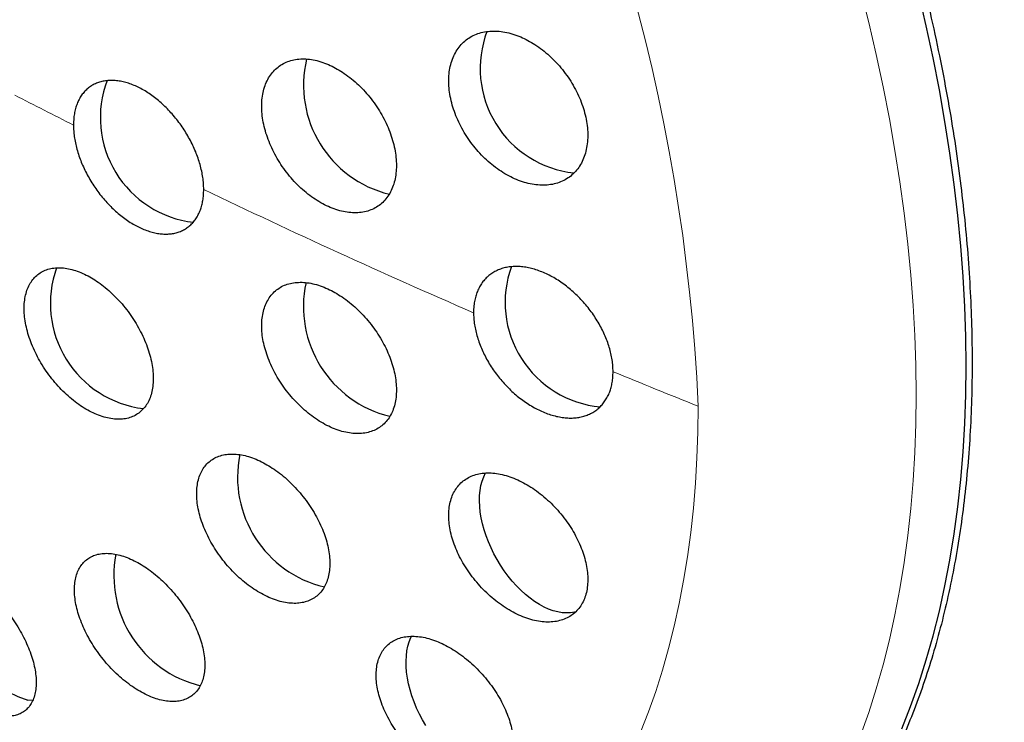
# Model space of a CAD drawing. Header units: millimetres. Extents: x 8 to 817, y 12 to 837.
# Tile 30 of 70: x 761 to 773, y 369 to 377. Entities that reach past the tile are written whole.
import ezdxf

# ---------------------------------------------------------------- set-up
doc = ezdxf.new("R2010")
doc.units = ezdxf.units.MM

msp = doc.modelspace()

# ---------------------------------------------------------------- linework, layer by layer
at = {"color": 252, "linetype": 'Continuous', "lineweight": 0, "flags": 128}
for points in [[(770.854, 377.463), (770.949, 377.084), (771.037, 376.707), (771.118, 376.331), (771.191, 375.957), (771.256, 375.586), (771.314, 375.217), (771.364, 374.851), (771.406, 374.488), (771.441, 374.128), (771.468, 373.772), (771.488, 373.42), (771.499, 373.071), (771.503, 372.727), (771.499, 372.387), (771.488, 372.052), (771.468, 371.722), (771.441, 371.397), (771.406, 371.078), (771.364, 370.764), (771.314, 370.456), (771.256, 370.153), (771.191, 369.858), (771.118, 369.568), (771.037, 369.285), (770.949, 369.009), (770.854, 368.741)], [(768.953, 372.593), (768.95, 372.288), (768.939, 371.987), (768.922, 371.691), (768.898, 371.399), (768.866, 371.113), (768.828, 370.831), (768.783, 370.554), (768.731, 370.283), (768.673, 370.018), (768.607, 369.758), (768.535, 369.504), (768.456, 369.256), (768.371, 369.015), (768.279, 368.78)]]:
    msp.add_lwpolyline(points, dxfattribs=at)
at = {"color": 7, "linetype": 'Continuous', "lineweight": 30, "flags": 128}
for points in [[(771.336, 368.816), (771.438, 369.078), (771.534, 369.347), (771.621, 369.623), (771.702, 369.905), (771.775, 370.195), (771.84, 370.491), (771.898, 370.793), (771.948, 371.101), (771.991, 371.415), (772.025, 371.734), (772.052, 372.059), (772.072, 372.389), (772.083, 372.724), (772.087, 373.064), (772.083, 373.408), (772.072, 373.757), (772.052, 374.109), (772.025, 374.466), (771.991, 374.825), (771.948, 375.188), (771.898, 375.554), (771.84, 375.923), (771.775, 376.295), (771.702, 376.668), (771.621, 377.044), (771.534, 377.421)], [(767.523, 370.187), (767.507, 370.183), (767.461, 370.175), (767.413, 370.173), (767.363, 370.176), (767.311, 370.185), (767.258, 370.199), (767.204, 370.219), (767.15, 370.243), (767.095, 370.273), (767.04, 370.308), (766.986, 370.347), (766.932, 370.391), (766.879, 370.439), (766.828, 370.491), (766.778, 370.546), (766.73, 370.605), (766.685, 370.667), (766.642, 370.731), (766.602, 370.797), (766.564, 370.865), (766.53, 370.934), (766.5, 371.004), (766.473, 371.075), (766.45, 371.146), (766.43, 371.216), (766.415, 371.286), (766.404, 371.354), (766.397, 371.421), (766.395, 371.486), (766.396, 371.548), (766.402, 371.608), (766.412, 371.664), (766.426, 371.717), (766.445, 371.767), (766.467, 371.812), (766.467, 371.813)], [(765.767, 368.856), (765.728, 368.923), (765.692, 368.991), (765.659, 369.061), (765.63, 369.132), (765.605, 369.202), (765.583, 369.273), (765.565, 369.343), (765.551, 369.412), (765.542, 369.48), (765.537, 369.546), (765.535, 369.61), (765.539, 369.672), (765.546, 369.73), (765.558, 369.785), (765.573, 369.837), (765.593, 369.885), (765.602, 369.902)], [(761.168, 369.148), (761.161, 369.148), (761.11, 369.153)]]:
    msp.add_lwpolyline(points, dxfattribs=at)
at = {"color": 252, "linetype": 'Continuous', "lineweight": 0}
for centre, radius, start, end in [((746.916, 371.595), 22.06, 2.5923, 57.4077), ((798.602, 448.811), 81.759, 242.58665, 243.12566), ((801.44, 454.647), 88.248, 244.29892, 246.55254), ((804.096, 460.836), 94.983, 247.63771, 248.28538)]:
    msp.add_arc(centre, radius, start, end, dxfattribs=at)
at = {"color": 7, "linetype": 'Continuous', "lineweight": 30}
for centre, radius, start, end in [((767.632, 376.544), 1.229, 159.3114, 263.7889), ((765.651, 376.351), 1.315, 166.632, 256.3476), ((763.192, 375.969), 1.233, 159.3046, 263.2695), ((762.612, 373.794), 1.238, 160.2591, 263.0957), ((767.922, 373.808), 1.228, 160.0804, 264.611), ((765.654, 373.758), 1.319, 167.6144, 256.5312), ((764.885, 371.763), 1.321, 168.5181, 256.6718), ((763.444, 370.611), 1.327, 169.1934, 256.3288), ((761.537, 370.451), 1.366, 170.3331, 251.8224)]:
    msp.add_arc(centre, radius, start, end, dxfattribs=at)
for points, knots in [([(785.971, 368.818), (785.971, 368.854), (785.971, 368.922), (785.971, 369.015), (785.971, 369.093), (785.97, 369.156), (785.97, 369.203), (785.97, 369.234), (785.97, 369.257), (785.969, 369.277), (785.969, 369.3), (785.969, 369.327), (785.969, 369.366), (785.968, 369.419), (785.967, 369.484), (785.966, 369.566), (785.965, 369.659), (785.963, 369.759), (785.961, 369.847), (785.96, 369.922), (785.958, 369.99), (785.957, 370.06), (785.955, 370.139), (785.953, 370.227), (785.95, 370.318), (785.947, 370.408), (785.945, 370.492), (785.942, 370.576), (785.939, 370.659), (785.936, 370.737), (785.933, 370.806), (785.931, 370.858), (785.929, 370.901), (785.928, 370.941), (785.926, 370.991), (785.923, 371.05), (785.92, 371.114), (785.917, 371.179), (785.914, 371.248), (785.91, 371.32), (785.906, 371.39), (785.903, 371.452), (785.9, 371.503), (785.898, 371.547), (785.895, 371.595), (785.892, 371.654), (785.888, 371.727), (785.883, 371.804), (785.878, 371.878), (785.874, 371.949), (785.869, 372.023), (785.861, 372.136), (785.851, 372.283), (785.837, 372.458), (785.824, 372.624), (785.812, 372.77), (785.8, 372.905), (785.789, 373.033), (785.777, 373.162), (785.766, 373.277), (785.755, 373.38), (785.745, 373.48), (785.734, 373.589), (785.722, 373.697), (785.711, 373.798), (785.701, 373.885), (785.692, 373.965), (785.683, 374.04), (785.674, 374.116), (785.665, 374.19), (785.656, 374.261), (785.648, 374.324), (785.64, 374.387), (785.632, 374.451), (785.623, 374.517), (785.614, 374.581), (785.606, 374.641), (785.598, 374.7), (785.589, 374.762), (785.581, 374.825), (785.572, 374.886), (785.564, 374.94), (785.556, 374.995), (785.547, 375.058), (785.536, 375.132), (785.524, 375.207), (785.513, 375.277), (785.503, 375.345), (785.491, 375.418), (785.473, 375.529), (785.45, 375.672), (785.42, 375.846), (785.39, 376.016), (785.359, 376.187), (785.334, 376.319), (785.316, 376.417), (785.304, 376.476), (785.293, 376.534), (785.281, 376.594), (785.268, 376.661), (785.254, 376.728), (785.242, 376.787), (785.232, 376.836), (785.223, 376.882), (785.212, 376.933), (785.2, 376.989), (785.186, 377.057), (785.17, 377.128), (785.151, 377.217), (785.13, 377.312), (785.107, 377.412), (785.085, 377.51), (785.062, 377.608), (785.042, 377.694), (785.027, 377.759), (785.016, 377.802), (785.007, 377.84), (784.998, 377.878), (784.987, 377.92), (784.975, 377.969), (784.963, 378.02), (784.952, 378.065), (784.942, 378.103), (784.932, 378.144), (784.917, 378.2), (784.899, 378.269), (784.88, 378.342), (784.863, 378.407), (784.847, 378.469), (784.83, 378.53), (784.814, 378.591), (784.798, 378.649), (784.784, 378.703), (784.768, 378.758), (784.752, 378.817), (784.734, 378.881), (784.716, 378.943), (784.7, 378.999), (784.687, 379.045), (784.675, 379.086), (784.663, 379.127), (784.651, 379.169), (784.637, 379.216), (784.622, 379.265), (784.608, 379.315), (784.594, 379.36), (784.582, 379.398), (784.571, 379.437), (784.557, 379.48), (784.543, 379.529), (784.528, 379.576), (784.515, 379.616), (784.505, 379.65), (784.493, 379.688), (784.478, 379.734), (784.46, 379.791), (784.44, 379.855), (784.416, 379.929), (784.391, 380.004), (784.367, 380.078), (784.347, 380.136), (784.33, 380.188), (784.312, 380.24), (784.294, 380.296), (784.276, 380.346), (784.262, 380.387), (784.25, 380.421), (784.239, 380.454), (784.227, 380.488), (784.213, 380.53), (784.195, 380.58), (784.175, 380.636), (784.156, 380.689), (784.14, 380.735), (784.126, 380.774), (784.111, 380.813), (784.094, 380.861), (784.073, 380.919), (784.049, 380.984), (784.026, 381.044), (784.007, 381.094), (783.99, 381.139), (783.972, 381.189), (783.95, 381.246), (783.925, 381.312), (783.899, 381.377), (783.876, 381.437), (783.855, 381.49), (783.834, 381.545), (783.81, 381.604), (783.784, 381.669), (783.755, 381.74), (783.727, 381.808), (783.701, 381.872), (783.677, 381.93), (783.651, 381.994), (783.621, 382.064), (783.591, 382.136), (783.563, 382.203), (783.537, 382.263), (783.513, 382.318), (783.49, 382.371), (783.466, 382.427), (783.437, 382.493), (783.404, 382.567), (783.37, 382.643), (783.339, 382.712), (783.31, 382.775), (783.281, 382.839), (783.248, 382.912), (783.207, 382.999), (783.163, 383.093), (783.118, 383.189), (783.076, 383.276), (783.039, 383.354), (783.003, 383.429), (782.964, 383.508), (782.92, 383.598), (782.871, 383.696), (782.822, 383.793), (782.778, 383.88), (782.738, 383.958), (782.7, 384.031), (782.662, 384.104), (782.622, 384.18), (782.579, 384.262), (782.533, 384.347), (782.487, 384.433), (782.443, 384.513), (782.403, 384.587), (782.365, 384.656), (782.328, 384.722), (782.287, 384.796), (782.24, 384.88), (782.184, 384.979), (782.121, 385.088), (782.056, 385.201), (781.994, 385.306), (781.939, 385.399), (781.888, 385.484), (781.838, 385.567), (781.787, 385.651), (781.734, 385.737), (781.667, 385.845), (781.584, 385.977), (781.491, 386.124), (781.403, 386.26), (781.319, 386.389), (781.236, 386.513), (781.153, 386.637), (781.069, 386.761), (780.982, 386.888), (780.891, 387.018), (780.797, 387.15), (780.706, 387.278), (780.619, 387.397), (780.52, 387.532), (780.406, 387.685), (780.275, 387.858), (780.142, 388.03), (780.002, 388.208), (779.853, 388.394), (779.697, 388.584), (779.54, 388.772), (779.386, 388.953), (779.236, 389.126), (779.088, 389.294), (778.938, 389.46), (778.784, 389.628), (778.629, 389.794), (778.476, 389.954), (778.326, 390.109), (778.18, 390.257), (778.033, 390.403), (777.882, 390.55), (777.725, 390.701), (777.513, 390.901), (777.245, 391.147), (776.92, 391.433), (776.59, 391.714), (776.262, 391.982), (775.958, 392.221), (775.678, 392.434), (775.417, 392.626), (775.154, 392.815), (774.889, 392.998), (774.656, 393.154), (774.451, 393.289), (774.271, 393.404), (774.085, 393.52), (773.897, 393.636), (773.709, 393.748), (773.526, 393.854), (773.35, 393.955), (773.189, 394.044), (773.04, 394.126), (772.902, 394.2), (772.764, 394.272), (772.628, 394.343), (772.487, 394.414), (772.339, 394.488), (772.182, 394.565), (772.01, 394.647), (771.832, 394.73), (771.652, 394.811), (771.479, 394.888), (771.308, 394.961), (771.137, 395.033), (770.982, 395.096), (770.839, 395.153), (770.707, 395.205), (770.57, 395.258), (770.435, 395.309), (770.307, 395.355), (770.188, 395.398), (770.077, 395.437), (769.971, 395.474), (769.871, 395.508), (769.769, 395.542), (769.66, 395.578), (769.542, 395.616), (769.418, 395.655), (769.296, 395.692), (769.18, 395.727), (769.07, 395.759), (768.963, 395.79), (768.857, 395.82), (768.748, 395.85), (768.632, 395.881), (768.508, 395.913), (768.381, 395.945), (768.262, 395.975), (768.152, 396.002), (768.049, 396.026), (767.949, 396.049), (767.846, 396.072), (767.731, 396.097), (767.611, 396.122), (767.493, 396.146), (767.387, 396.167), (767.291, 396.186), (767.2, 396.203), (767.109, 396.22), (767.011, 396.237), (766.908, 396.255), (766.804, 396.272), (766.705, 396.288), (766.614, 396.302), (766.531, 396.315), (766.453, 396.326), (766.373, 396.338), (766.286, 396.35), (766.181, 396.364), (766.063, 396.379), (765.945, 396.393), (765.839, 396.405), (765.739, 396.416), (765.64, 396.427), (765.537, 396.437), (765.433, 396.447), (765.331, 396.456), (765.239, 396.463), (765.155, 396.47), (765.073, 396.476), (764.987, 396.482), (764.893, 396.488), (764.796, 396.494), (764.703, 396.499), (764.62, 396.503), (764.544, 396.507), (764.473, 396.51), (764.399, 396.513), (764.32, 396.516), (764.235, 396.518), (764.151, 396.521), (764.076, 396.522), (764.011, 396.523), (763.952, 396.524), (763.893, 396.525), (763.83, 396.526), (763.758, 396.526), (763.68, 396.526), (763.603, 396.526), (763.531, 396.526), (763.465, 396.525), (763.402, 396.525), (763.338, 396.524), (763.265, 396.522), (763.183, 396.52), (763.099, 396.518), (763.024, 396.516), (762.958, 396.513), (762.9, 396.511), (762.842, 396.509), (762.778, 396.506), (762.706, 396.503), (762.628, 396.499), (762.554, 396.495), (762.487, 396.491), (762.427, 396.487), (762.37, 396.483), (762.31, 396.479), (762.235, 396.474), (762.15, 396.467), (762.062, 396.461), (761.986, 396.454), (761.922, 396.448), (761.862, 396.443), (761.8, 396.437), (761.728, 396.43), (761.652, 396.423), (761.582, 396.415), (761.522, 396.409), (761.468, 396.403), (761.412, 396.397), (761.348, 396.389), (761.276, 396.381), (761.201, 396.371), (761.13, 396.362), (761.067, 396.354), (761.013, 396.347), (760.962, 396.34), (760.906, 396.332), (760.841, 396.323), (760.771, 396.313), (760.706, 396.303), (760.652, 396.295), (760.604, 396.287), (760.552, 396.279), (760.491, 396.27), (760.423, 396.258), (760.352, 396.247), (760.281, 396.234), (760.213, 396.223), (760.141, 396.21), (760.063, 396.196), (759.978, 396.18), (759.899, 396.165), (759.832, 396.152), (759.776, 396.141), (759.721, 396.13), (759.659, 396.118), (759.591, 396.104), (759.522, 396.089), (759.459, 396.076), (759.403, 396.064), (759.348, 396.052), (759.289, 396.039), (759.223, 396.024), (759.155, 396.008), (759.091, 395.994), (759.007, 395.974), (758.891, 395.946), (758.756, 395.913), (758.624, 395.879), (758.489, 395.844), (758.338, 395.804), (758.185, 395.761), (758.07, 395.729), (757.987, 395.705), (757.928, 395.688), (757.875, 395.672), (757.83, 395.659), (757.791, 395.647), (757.753, 395.635), (757.71, 395.622), (757.659, 395.607), (757.6, 395.589), (757.541, 395.57), (757.491, 395.555), (757.448, 395.541), (757.404, 395.527), (757.356, 395.511), (757.304, 395.494), (757.249, 395.476), (757.194, 395.458), (757.142, 395.441), (757.093, 395.424), (757.037, 395.405), (756.974, 395.384), (756.911, 395.362), (756.857, 395.343), (756.807, 395.326), (756.753, 395.307), (756.687, 395.283), (756.614, 395.257), (756.543, 395.231), (756.483, 395.208), (756.43, 395.189), (756.377, 395.169), (756.32, 395.148), (756.268, 395.128), (756.223, 395.11), (756.182, 395.095), (756.14, 395.078), (756.092, 395.06), (756.037, 395.038), (755.977, 395.015), (755.922, 394.992), (755.855, 394.966), (755.767, 394.93), (755.666, 394.888), (755.567, 394.847), (755.466, 394.804), (755.348, 394.754), (755.233, 394.704), (755.127, 394.657), (755.031, 394.614), (754.934, 394.57), (754.844, 394.529), (754.752, 394.486), (754.662, 394.444), (754.571, 394.401), (754.48, 394.357), (754.396, 394.317), (754.321, 394.28), (754.255, 394.248), (754.184, 394.212), (754.114, 394.177), (754.051, 394.146), (753.992, 394.116), (753.93, 394.084), (753.86, 394.048), (753.785, 394.009), (753.717, 393.973), (753.662, 393.945), (753.614, 393.919), (753.561, 393.891), (753.503, 393.86), (753.449, 393.83), (753.4, 393.804), (753.349, 393.776), (753.288, 393.743), (753.223, 393.707), (753.157, 393.67), (753.104, 393.64), (753.059, 393.615), (753.019, 393.593), (752.97, 393.565), (752.911, 393.531), (752.868, 393.506), (752.845, 393.493)], [0, 0, 0, 0, 0.002298, 0.004272, 0.005922, 0.007249, 0.008254, 0.008887, 0.009272, 0.009665, 0.010152, 0.010732, 0.011406, 0.012653, 0.014104, 0.015532, 0.017897, 0.020026, 0.021927, 0.023463, 0.024852, 0.026287, 0.027961, 0.029874, 0.031984, 0.033805, 0.035618, 0.037424, 0.039223, 0.04098, 0.042472, 0.04366, 0.044384, 0.045197, 0.046279, 0.047613, 0.049013, 0.050432, 0.051868, 0.053489, 0.055081, 0.056438, 0.057541, 0.058389, 0.05932, 0.060637, 0.062246, 0.064088, 0.065658, 0.067112, 0.068722, 0.070491, 0.074579, 0.078374, 0.081987, 0.085458, 0.088012, 0.090926, 0.09391, 0.096537, 0.098545, 0.100761, 0.103181, 0.105783, 0.107974, 0.109903, 0.111598, 0.113268, 0.114956, 0.116655, 0.11823, 0.119662, 0.120908, 0.122386, 0.123948, 0.125375, 0.126667, 0.127974, 0.129332, 0.130809, 0.132211, 0.133406, 0.134426, 0.135902, 0.137671, 0.139407, 0.140939, 0.142357, 0.143993, 0.145827, 0.149828, 0.153629, 0.157591, 0.161293, 0.165126, 0.166539, 0.167887, 0.169148, 0.170433, 0.171956, 0.173692, 0.174934, 0.175979, 0.176954, 0.178086, 0.179377, 0.18075, 0.182684, 0.184236, 0.186751, 0.189073, 0.191017, 0.193392, 0.195709, 0.196799, 0.197781, 0.198646, 0.1994, 0.200305, 0.201493, 0.202734, 0.203743, 0.204509, 0.205357, 0.206469, 0.208327, 0.21002, 0.211405, 0.212726, 0.21416, 0.215586, 0.216838, 0.218045, 0.219241, 0.220538, 0.222073, 0.223503, 0.224771, 0.225806, 0.226657, 0.227554, 0.228524, 0.229538, 0.230671, 0.231869, 0.232883, 0.233685, 0.234477, 0.235463, 0.236636, 0.237736, 0.238637, 0.239345, 0.240051, 0.241168, 0.242453, 0.243898, 0.245484, 0.247408, 0.249012, 0.250411, 0.251328, 0.252524, 0.253907, 0.25507, 0.255939, 0.256658, 0.257381, 0.258111, 0.259004, 0.260147, 0.261492, 0.262765, 0.263724, 0.264563, 0.265417, 0.266366, 0.267739, 0.269368, 0.270732, 0.271766, 0.272742, 0.273762, 0.275062, 0.276617, 0.278187, 0.27946, 0.280615, 0.281751, 0.283085, 0.284589, 0.286172, 0.287839, 0.289183, 0.290431, 0.291775, 0.293477, 0.295104, 0.296612, 0.297968, 0.299158, 0.300305, 0.301502, 0.302936, 0.304698, 0.306449, 0.308044, 0.309376, 0.310654, 0.312347, 0.314237, 0.31649, 0.318703, 0.320646, 0.32232, 0.323978, 0.32563, 0.327641, 0.329993, 0.332255, 0.334162, 0.33586, 0.337503, 0.33914, 0.340808, 0.342639, 0.344648, 0.346621, 0.348461, 0.350117, 0.351622, 0.353155, 0.354669, 0.356674, 0.358873, 0.361472, 0.364146, 0.366641, 0.368691, 0.370578, 0.372524, 0.374447, 0.376368, 0.378465, 0.382018, 0.385539, 0.388733, 0.391619, 0.394561, 0.397497, 0.400412, 0.403327, 0.406506, 0.40972, 0.412792, 0.41564, 0.41832, 0.422528, 0.42675, 0.430892, 0.435153, 0.439876, 0.444609, 0.449322, 0.453993, 0.458261, 0.462456, 0.466772, 0.471093, 0.475421, 0.479753, 0.483729, 0.487708, 0.491554, 0.495484, 0.499674, 0.503876, 0.512035, 0.520188, 0.528338, 0.536418, 0.544013, 0.550088, 0.556152, 0.562205, 0.568244, 0.574154, 0.577917, 0.581984, 0.586086, 0.590199, 0.594323, 0.598315, 0.601975, 0.605656, 0.608567, 0.611475, 0.61438, 0.61723, 0.620044, 0.623169, 0.62646, 0.629765, 0.633737, 0.637382, 0.640778, 0.644235, 0.647684, 0.651077, 0.653544, 0.656217, 0.658973, 0.661698, 0.664217, 0.666496, 0.668746, 0.670744, 0.672705, 0.674621, 0.676678, 0.679068, 0.681521, 0.683903, 0.686148, 0.68821, 0.690256, 0.692308, 0.69434, 0.696511, 0.698985, 0.701438, 0.703762, 0.705806, 0.707709, 0.709613, 0.711506, 0.713605, 0.716091, 0.718313, 0.720314, 0.722072, 0.723757, 0.725444, 0.727209, 0.729284, 0.731216, 0.733098, 0.73482, 0.736307, 0.73777, 0.739229, 0.740759, 0.742626, 0.74512, 0.747348, 0.74925, 0.751037, 0.752933, 0.754744, 0.756785, 0.758727, 0.760431, 0.761915, 0.763381, 0.765003, 0.766708, 0.768617, 0.770363, 0.771888, 0.773241, 0.774567, 0.775834, 0.777322, 0.778947, 0.7806, 0.781954, 0.783097, 0.784207, 0.785256, 0.786373, 0.7877, 0.789247, 0.790697, 0.791982, 0.793223, 0.794346, 0.795469, 0.796792, 0.798406, 0.799993, 0.801455, 0.802614, 0.803642, 0.804661, 0.805802, 0.807211, 0.80869, 0.810095, 0.811354, 0.812422, 0.813433, 0.814474, 0.815783, 0.817604, 0.819233, 0.820633, 0.82184, 0.822843, 0.823939, 0.825289, 0.826854, 0.828183, 0.829229, 0.830199, 0.831163, 0.832368, 0.833762, 0.83519, 0.83658, 0.837733, 0.838724, 0.83961, 0.840593, 0.841841, 0.843292, 0.844519, 0.845462, 0.846318, 0.847245, 0.848352, 0.849737, 0.851118, 0.85235, 0.85372, 0.854946, 0.856421, 0.858088, 0.859771, 0.860919, 0.861871, 0.862898, 0.864072, 0.865367, 0.866761, 0.867988, 0.868963, 0.86996, 0.871087, 0.872332, 0.873715, 0.874977, 0.875965, 0.8785, 0.881599, 0.883729, 0.886042, 0.889375, 0.892438, 0.894864, 0.896024, 0.897249, 0.898269, 0.899089, 0.899841, 0.900558, 0.901316, 0.902305, 0.903536, 0.904753, 0.905706, 0.906458, 0.907294, 0.908247, 0.909267, 0.910319, 0.911492, 0.9125, 0.913346, 0.914393, 0.915752, 0.917069, 0.918092, 0.918923, 0.920022, 0.921264, 0.922808, 0.924353, 0.925498, 0.926363, 0.927457, 0.928674, 0.929718, 0.93057, 0.931357, 0.932158, 0.933085, 0.93419, 0.935476, 0.936629, 0.937504, 0.939472, 0.941931, 0.943558, 0.945449, 0.948029, 0.95068, 0.952409, 0.954469, 0.956566, 0.958299, 0.959952, 0.962214, 0.963821, 0.965577, 0.967804, 0.968987, 0.970223, 0.971895, 0.973386, 0.974599, 0.975806, 0.977028, 0.978498, 0.980206, 0.981703, 0.982788, 0.983604, 0.984763, 0.986129, 0.987257, 0.988183, 0.989224, 0.990474, 0.992016, 0.993351, 0.994705, 0.995376, 0.996207, 0.997255, 0.998519, 1, 1, 1, 1]), ([(761.067, 392.57), (761.203, 392.487), (761.474, 392.321), (761.881, 392.05), (762.286, 391.765), (762.689, 391.464), (763.087, 391.149), (763.481, 390.822), (763.868, 390.483), (764.252, 390.13), (764.634, 389.762), (765.013, 389.378), (765.389, 388.98), (765.759, 388.57), (766.123, 388.148), (766.478, 387.717), (766.824, 387.279), (767.159, 386.834), (767.487, 386.38), (767.809, 385.915), (768.124, 385.438), (768.431, 384.952), (768.729, 384.459), (769.016, 383.959), (769.291, 383.456), (769.553, 382.952), (769.803, 382.447), (770.042, 381.939), (770.271, 381.424), (770.489, 380.903), (770.696, 380.379), (770.89, 379.853), (771.071, 379.327), (771.238, 378.804), (771.391, 378.286), (771.529, 377.772), (771.655, 377.261), (771.727, 376.923), (771.763, 376.754)], [0, 0, 0, 0, 0.028031, 0.056014, 0.083985, 0.111983, 0.140027, 0.167531, 0.195005, 0.222483, 0.25, 0.278035, 0.30602, 0.333991, 0.361985, 0.390027, 0.417531, 0.445005, 0.472483, 0.5, 0.528035, 0.55602, 0.583991, 0.611985, 0.640027, 0.667531, 0.695005, 0.722483, 0.75, 0.778035, 0.80602, 0.833991, 0.861985, 0.890024, 0.917525, 0.944999, 0.972479, 1, 1, 1, 1]), ([(766.877, 376.914), (766.846, 376.926), (766.784, 376.95), (766.692, 376.972), (766.602, 376.984), (766.516, 376.983), (766.434, 376.971), (766.357, 376.948), (766.286, 376.913), (766.223, 376.868), (766.167, 376.812), (766.121, 376.747), (766.084, 376.673), (766.057, 376.592), (766.04, 376.505), (766.034, 376.413), (766.037, 376.317), (766.051, 376.218), (766.075, 376.117), (766.108, 376.017), (766.15, 375.917), (766.201, 375.82), (766.26, 375.725), (766.326, 375.635), (766.399, 375.551), (766.477, 375.473), (766.56, 375.402), (766.647, 375.34), (766.737, 375.286), (766.828, 375.243), (766.92, 375.21), (767.011, 375.188), (767.1, 375.178), (767.186, 375.179), (767.268, 375.191), (767.345, 375.216), (767.415, 375.251), (767.478, 375.297), (767.533, 375.354), (767.578, 375.419), (767.615, 375.493), (767.641, 375.575), (767.657, 375.662), (767.663, 375.755), (767.659, 375.851), (767.644, 375.95), (767.62, 376.051), (767.586, 376.151), (767.543, 376.251), (767.492, 376.348), (767.432, 376.442), (767.366, 376.532), (767.293, 376.616), (767.214, 376.694), (767.131, 376.764), (767.046, 376.824), (766.961, 376.875), (766.905, 376.901), (766.877, 376.914)], [0, 0, 0, 0, 0.018185, 0.036427, 0.054612, 0.072797, 0.091041, 0.109226, 0.127385, 0.145602, 0.163761, 0.181766, 0.199829, 0.217833, 0.23563, 0.253484, 0.27128, 0.288906, 0.30659, 0.324216, 0.341785, 0.35941, 0.37698, 0.394625, 0.412325, 0.429971, 0.447793, 0.46567, 0.483493, 0.501517, 0.519599, 0.537624, 0.555791, 0.574016, 0.592183, 0.610368, 0.62861, 0.646793, 0.664858, 0.682981, 0.701045, 0.718908, 0.736828, 0.75469, 0.77236, 0.790087, 0.807756, 0.825327, 0.842954, 0.860526, 0.878132, 0.895795, 0.913402, 0.931162, 0.948978, 0.966739, 0.983369, 1, 1, 1, 1]), ([(771.763, 376.754), (771.795, 376.595), (771.858, 376.279), (771.938, 375.81), (772.006, 375.345), (772.061, 374.886), (772.105, 374.432), (772.135, 373.982), (772.154, 373.538), (772.16, 373.101), (772.154, 372.672), (772.135, 372.25), (772.104, 371.838), (772.061, 371.433), (772.005, 371.037), (771.937, 370.65), (771.857, 370.273), (771.764, 369.906), (771.66, 369.551), (771.544, 369.207), (771.417, 368.874), (771.277, 368.553), (771.126, 368.243), (770.963, 367.946), (770.79, 367.662), (770.606, 367.392), (770.412, 367.135), (770.206, 366.892), (769.991, 366.662), (769.764, 366.447), (769.528, 366.245), (769.283, 366.059), (769.031, 365.888), (768.857, 365.787), (768.77, 365.738)], [0, 0, 0, 0, 0.03136, 0.062632, 0.093851, 0.125052, 0.156269, 0.187536, 0.218888, 0.250251, 0.281526, 0.312747, 0.343947, 0.375163, 0.406427, 0.437775, 0.469139, 0.500414, 0.531634, 0.562835, 0.59405, 0.625314, 0.656662, 0.688026, 0.719301, 0.750522, 0.781722, 0.812938, 0.844202, 0.87555, 0.906913, 0.938188, 0.969409, 1, 1, 1, 1]), ([(764.649, 376.581), (764.619, 376.593), (764.56, 376.619), (764.471, 376.643), (764.385, 376.656), (764.302, 376.658), (764.223, 376.648), (764.15, 376.627), (764.083, 376.594), (764.022, 376.551), (763.97, 376.498), (763.926, 376.435), (763.891, 376.364), (763.866, 376.285), (763.851, 376.2), (763.845, 376.109), (763.849, 376.014), (763.864, 375.915), (763.888, 375.815), (763.921, 375.714), (763.963, 375.614), (764.013, 375.516), (764.071, 375.42), (764.136, 375.329), (764.208, 375.243), (764.285, 375.163), (764.366, 375.091), (764.451, 375.027), (764.538, 374.972), (764.627, 374.927), (764.716, 374.892), (764.804, 374.868), (764.889, 374.856), (764.972, 374.855), (765.051, 374.865), (765.124, 374.887), (765.191, 374.92), (765.251, 374.964), (765.302, 375.018), (765.346, 375.081), (765.38, 375.153), (765.404, 375.232), (765.419, 375.318), (765.424, 375.409), (765.419, 375.505), (765.404, 375.603), (765.38, 375.703), (765.346, 375.804), (765.304, 375.904), (765.253, 376.002), (765.194, 376.098), (765.129, 376.189), (765.057, 376.274), (764.98, 376.353), (764.898, 376.425), (764.815, 376.487), (764.732, 376.54), (764.676, 376.567), (764.649, 376.581)], [0, 0, 0, 0, 0.018048, 0.036154, 0.054203, 0.072252, 0.090359, 0.108409, 0.126429, 0.144508, 0.162528, 0.18045, 0.19843, 0.216352, 0.234157, 0.25202, 0.269825, 0.287546, 0.305324, 0.323046, 0.340753, 0.358516, 0.376223, 0.39399, 0.411813, 0.42958, 0.447456, 0.465388, 0.483263, 0.50125, 0.519293, 0.53728, 0.555331, 0.57344, 0.591491, 0.609531, 0.627629, 0.645669, 0.663627, 0.681643, 0.699601, 0.717442, 0.73534, 0.75318, 0.770921, 0.788719, 0.80646, 0.824162, 0.841921, 0.859624, 0.877364, 0.895161, 0.912903, 0.930742, 0.948637, 0.966477, 0.983238, 1, 1, 1, 1]), ([(763.169, 375.129), (763.168, 375.152), (763.167, 375.198), (763.159, 375.27), (763.145, 375.344), (763.127, 375.419), (763.103, 375.495), (763.075, 375.57), (763.041, 375.646), (763.003, 375.72), (762.961, 375.793), (762.916, 375.863), (762.866, 375.931), (762.813, 375.997), (762.757, 376.058), (762.7, 376.116), (762.639, 376.17), (762.577, 376.219), (762.513, 376.262), (762.45, 376.301), (762.385, 376.334), (762.321, 376.361), (762.257, 376.381), (762.195, 376.396), (762.133, 376.404), (762.074, 376.406), (762.017, 376.401), (761.963, 376.39), (761.912, 376.373), (761.865, 376.349), (761.821, 376.32), (761.782, 376.284), (761.747, 376.243), (761.717, 376.197), (761.692, 376.146), (761.672, 376.091), (761.657, 376.031), (761.647, 375.962), (761.645, 375.911), (761.644, 375.882)], [0, 0, 0, 0, 0.0263972, 0.0530773, 0.0797574, 0.106987, 0.13347, 0.1599531, 0.1867411, 0.2139672, 0.2404626, 0.2669581, 0.29383, 0.3210912, 0.3475703, 0.3742339, 0.4011827, 0.4285222, 0.4550716, 0.4818063, 0.5088277, 0.5362421, 0.5628257, 0.5895953, 0.6166532, 0.6441062, 0.6706728, 0.6974256, 0.7244676, 0.7519058, 0.7785044, 0.8051029, 0.8320835, 0.8594599, 0.8859803, 0.9125007, 0.9394015, 0.9666965, 1, 1, 1, 1]), ([(761.644, 375.882), (761.645, 375.85), (761.647, 375.794), (761.659, 375.712), (761.674, 375.638), (761.695, 375.562), (761.721, 375.486), (761.751, 375.411), (761.786, 375.337), (761.826, 375.263), (761.869, 375.19), (761.917, 375.121), (761.967, 375.054), (762.022, 374.99), (762.079, 374.93), (762.138, 374.874), (762.198, 374.822), (762.261, 374.775), (762.325, 374.733), (762.389, 374.697), (762.453, 374.667), (762.518, 374.642), (762.581, 374.624), (762.643, 374.612), (762.703, 374.606), (762.762, 374.607), (762.818, 374.614), (762.871, 374.628), (762.92, 374.648), (762.966, 374.674), (763.008, 374.706), (763.045, 374.743), (763.078, 374.786), (763.106, 374.835), (763.129, 374.887), (763.147, 374.943), (763.159, 375.001), (763.167, 375.063), (763.168, 375.107), (763.169, 375.129)], [0, 0, 0, 0, 0.037627, 0.063882, 0.09032, 0.117332, 0.144542, 0.170815, 0.19727, 0.224298, 0.251523, 0.277857, 0.304372, 0.331461, 0.358748, 0.385159, 0.411752, 0.438921, 0.466289, 0.49276, 0.519414, 0.546647, 0.57408, 0.600568, 0.627239, 0.654492, 0.681946, 0.708399, 0.735037, 0.762256, 0.789678, 0.81606, 0.842627, 0.869774, 0.897123, 0.92242, 0.94788, 0.973852, 1, 1, 1, 1]), ([(751.457, 374.217), (751.508, 374.129), (751.579, 374.007), (751.686, 373.827), (751.779, 373.674), (751.89, 373.493), (752.009, 373.304), (752.135, 373.106), (752.267, 372.904), (752.404, 372.697), (752.546, 372.488), (752.692, 372.278), (752.842, 372.067), (752.995, 371.855), (753.152, 371.644), (753.312, 371.433), (753.474, 371.223), (753.639, 371.014), (753.807, 370.806), (753.977, 370.6), (754.15, 370.396), (754.325, 370.193), (754.503, 369.993), (754.682, 369.794), (754.864, 369.598), (755.047, 369.405), (755.233, 369.213), (755.42, 369.025), (755.61, 368.839), (755.8, 368.656), (755.993, 368.476), (756.187, 368.299), (756.383, 368.125), (756.58, 367.954), (756.779, 367.787), (756.979, 367.623), (757.181, 367.462), (757.383, 367.305), (757.587, 367.151), (757.792, 367.001), (757.998, 366.854), (758.205, 366.711), (758.413, 366.573), (758.622, 366.438), (758.832, 366.307), (759.043, 366.18), (759.254, 366.057), (759.466, 365.938), (759.679, 365.824), (759.892, 365.713), (760.105, 365.607), (760.319, 365.506), (760.534, 365.409), (760.748, 365.316), (760.963, 365.229), (761.177, 365.145), (761.392, 365.067), (761.607, 364.993), (761.821, 364.924), (762.035, 364.86), (762.249, 364.8), (762.462, 364.746), (762.675, 364.697), (762.887, 364.652), (763.099, 364.613), (763.309, 364.578), (763.519, 364.549), (763.728, 364.524), (763.936, 364.505), (764.142, 364.491), (764.348, 364.481), (764.551, 364.477), (764.754, 364.478), (764.955, 364.484), (765.155, 364.495), (765.352, 364.511), (765.549, 364.532), (765.743, 364.558), (765.936, 364.589), (766.127, 364.625), (766.315, 364.666), (766.502, 364.712), (766.687, 364.763), (766.87, 364.818), (767.05, 364.879), (767.229, 364.944), (767.405, 365.014), (767.579, 365.089), (767.75, 365.169), (767.919, 365.253), (768.065, 365.331), (768.154, 365.382), (768.188, 365.402)], [0, 0, 0, 0, 0.012435, 0.017421, 0.025707, 0.034306, 0.043531, 0.05316, 0.063106, 0.073299, 0.083687, 0.094234, 0.104913, 0.115701, 0.126582, 0.137542, 0.148572, 0.159663, 0.170807, 0.181998, 0.193232, 0.204505, 0.215813, 0.227154, 0.238524, 0.249921, 0.261344, 0.27279, 0.284259, 0.295749, 0.307259, 0.318788, 0.330335, 0.341899, 0.35348, 0.365076, 0.376687, 0.388312, 0.39995, 0.411602, 0.423265, 0.43494, 0.446626, 0.458321, 0.470026, 0.481739, 0.493458, 0.505184, 0.516915, 0.528649, 0.540385, 0.552122, 0.563857, 0.575589, 0.587317, 0.599037, 0.610749, 0.62245, 0.634137, 0.645809, 0.657464, 0.669098, 0.68071, 0.692296, 0.703856, 0.715387, 0.726887, 0.738354, 0.749787, 0.761184, 0.772544, 0.783867, 0.795152, 0.806399, 0.817608, 0.82878, 0.839916, 0.851016, 0.862083, 0.873117, 0.884122, 0.8951, 0.906053, 0.916985, 0.927898, 0.938795, 0.949681, 0.960559, 0.971432, 0.982305, 0.993181, 1, 1, 1, 1]), ([(761.795, 374.127), (761.767, 374.14), (761.71, 374.167), (761.627, 374.194), (761.546, 374.21), (761.469, 374.215), (761.396, 374.209), (761.328, 374.191), (761.267, 374.163), (761.213, 374.124), (761.167, 374.075), (761.129, 374.017), (761.099, 373.95), (761.079, 373.876), (761.068, 373.794), (761.066, 373.706), (761.074, 373.614), (761.092, 373.518), (761.118, 373.42), (761.154, 373.321), (761.198, 373.221), (761.249, 373.123), (761.308, 373.027), (761.374, 372.935), (761.445, 372.848), (761.521, 372.767), (761.602, 372.693), (761.684, 372.627), (761.769, 372.569), (761.854, 372.522), (761.939, 372.485), (762.023, 372.458), (762.104, 372.443), (762.181, 372.438), (762.254, 372.445), (762.321, 372.463), (762.381, 372.492), (762.435, 372.532), (762.481, 372.581), (762.519, 372.64), (762.548, 372.707), (762.567, 372.783), (762.578, 372.865), (762.579, 372.952), (762.57, 373.045), (762.552, 373.141), (762.525, 373.239), (762.489, 373.339), (762.444, 373.438), (762.392, 373.536), (762.333, 373.632), (762.267, 373.724), (762.195, 373.811), (762.118, 373.891), (762.038, 373.965), (761.957, 374.029), (761.875, 374.084), (761.822, 374.113), (761.795, 374.127)], [0, 0, 0, 0, 0.017879, 0.035815, 0.053694, 0.071576, 0.089514, 0.107395, 0.125238, 0.143139, 0.160982, 0.178789, 0.196652, 0.214459, 0.232261, 0.250119, 0.267921, 0.285751, 0.303638, 0.321469, 0.339349, 0.357286, 0.375167, 0.393096, 0.411083, 0.429013, 0.44697, 0.464984, 0.482941, 0.500891, 0.518899, 0.536849, 0.554761, 0.57273, 0.590642, 0.608501, 0.626417, 0.644276, 0.662091, 0.679963, 0.697778, 0.715578, 0.733433, 0.751233, 0.769051, 0.786926, 0.804744, 0.822608, 0.840529, 0.858392, 0.876308, 0.894281, 0.912197, 0.930149, 0.948159, 0.966111, 0.983055, 1, 1, 1, 1]), ([(767.958, 372.996), (767.957, 373.019), (767.956, 373.064), (767.948, 373.135), (767.934, 373.208), (767.914, 373.282), (767.889, 373.356), (767.859, 373.43), (767.824, 373.503), (767.784, 373.575), (767.739, 373.646), (767.691, 373.714), (767.639, 373.78), (767.582, 373.843), (767.523, 373.902), (767.461, 373.958), (767.397, 374.01), (767.331, 374.056), (767.263, 374.098), (767.194, 374.134), (767.125, 374.165), (767.055, 374.19), (766.986, 374.209), (766.919, 374.222), (766.852, 374.228), (766.788, 374.227), (766.727, 374.221), (766.668, 374.208), (766.613, 374.188), (766.561, 374.162), (766.515, 374.131), (766.472, 374.094), (766.435, 374.051), (766.402, 374.003), (766.376, 373.95), (766.354, 373.894), (766.339, 373.834), (766.327, 373.765), (766.326, 373.714), (766.325, 373.686)], [0, 0, 0, 0, 0.026202, 0.052403, 0.078885, 0.105819, 0.132017, 0.158216, 0.184691, 0.211611, 0.237918, 0.264225, 0.290901, 0.317956, 0.344558, 0.371161, 0.398136, 0.425495, 0.452188, 0.479064, 0.506519, 0.534173, 0.561003, 0.58802, 0.615626, 0.643437, 0.670201, 0.697154, 0.724702, 0.752458, 0.77908, 0.805892, 0.832998, 0.86051, 0.886918, 0.913325, 0.940116, 0.967306, 1, 1, 1, 1]), ([(764.62, 373.966), (764.591, 373.978), (764.532, 374.003), (764.444, 374.028), (764.359, 374.042), (764.277, 374.044), (764.2, 374.035), (764.128, 374.016), (764.063, 373.985), (764.006, 373.943), (763.956, 373.892), (763.915, 373.831), (763.883, 373.762), (763.861, 373.686), (763.848, 373.603), (763.845, 373.515), (763.852, 373.422), (763.869, 373.326), (763.896, 373.228), (763.931, 373.129), (763.975, 373.03), (764.028, 372.933), (764.088, 372.838), (764.155, 372.748), (764.229, 372.662), (764.307, 372.583), (764.39, 372.51), (764.476, 372.446), (764.564, 372.391), (764.653, 372.345), (764.742, 372.31), (764.83, 372.286), (764.915, 372.273), (764.997, 372.271), (765.074, 372.28), (765.145, 372.301), (765.21, 372.332), (765.267, 372.374), (765.316, 372.427), (765.357, 372.488), (765.388, 372.557), (765.41, 372.634), (765.422, 372.717), (765.424, 372.806), (765.416, 372.899), (765.399, 372.995), (765.372, 373.094), (765.336, 373.193), (765.291, 373.291), (765.238, 373.388), (765.177, 373.482), (765.109, 373.573), (765.036, 373.658), (764.957, 373.737), (764.874, 373.809), (764.789, 373.871), (764.704, 373.924), (764.648, 373.952), (764.62, 373.966)], [0, 0, 0, 0, 0.0179902, 0.0360373, 0.0540271, 0.0720208, 0.0900721, 0.1080652, 0.1259846, 0.1439616, 0.1618805, 0.1796831, 0.197543, 0.2153455, 0.2330657, 0.2508426, 0.268563, 0.2862704, 0.3040341, 0.321742, 0.339511, 0.3573361, 0.3751056, 0.3929839, 0.4109186, 0.4287973, 0.446786, 0.4648316, 0.4828203, 0.5008722, 0.5189816, 0.5370332, 0.5550725, 0.5731696, 0.5912083, 0.6091638, 0.627177, 0.645132, 0.66297, 0.6808653, 0.698703, 0.7164422, 0.7342383, 0.7519775, 0.7696799, 0.7874386, 0.8051413, 0.8228838, 0.8406825, 0.8584255, 0.8762674, 0.8941658, 0.9120082, 0.9299661, 0.9479808, 0.9659389, 0.9829694, 1, 1, 1, 1]), ([(766.325, 373.686), (766.326, 373.651), (766.328, 373.594), (766.342, 373.511), (766.358, 373.438), (766.381, 373.364), (766.408, 373.29), (766.441, 373.216), (766.478, 373.144), (766.52, 373.072), (766.567, 373.003), (766.617, 372.936), (766.671, 372.871), (766.729, 372.81), (766.789, 372.752), (766.852, 372.698), (766.918, 372.649), (766.985, 372.605), (767.054, 372.565), (767.122, 372.532), (767.192, 372.504), (767.261, 372.482), (767.33, 372.466), (767.397, 372.456), (767.462, 372.453), (767.525, 372.457), (767.585, 372.467), (767.642, 372.483), (767.695, 372.505), (767.745, 372.534), (767.79, 372.569), (767.829, 372.609), (767.864, 372.653), (767.894, 372.704), (767.918, 372.757), (767.936, 372.813), (767.948, 372.871), (767.956, 372.931), (767.957, 372.974), (767.958, 372.996)], [0, 0, 0, 0, 0.0396565, 0.065575, 0.091673, 0.1183359, 0.1451933, 0.1711841, 0.1973532, 0.2240817, 0.2510022, 0.2772288, 0.3036345, 0.3306017, 0.3577616, 0.3842884, 0.4109968, 0.4382757, 0.4657509, 0.4925144, 0.5194627, 0.5469937, 0.5747262, 0.6015566, 0.6285743, 0.6561851, 0.6840019, 0.7106951, 0.7375763, 0.7650541, 0.7927397, 0.8191518, 0.8457504, 0.8729405, 0.9003365, 0.9248592, 0.9495336, 0.9746846, 1, 1, 1, 1]), ([(763.824, 371.953), (763.795, 371.965), (763.737, 371.991), (763.651, 372.016), (763.568, 372.031), (763.489, 372.035), (763.415, 372.028), (763.346, 372.01), (763.284, 371.981), (763.229, 371.942), (763.182, 371.893), (763.144, 371.835), (763.115, 371.768), (763.096, 371.695), (763.086, 371.614), (763.085, 371.528), (763.095, 371.437), (763.114, 371.343), (763.142, 371.246), (763.18, 371.148), (763.226, 371.05), (763.28, 370.954), (763.342, 370.859), (763.41, 370.769), (763.484, 370.683), (763.564, 370.603), (763.647, 370.531), (763.733, 370.466), (763.821, 370.41), (763.909, 370.364), (763.997, 370.328), (764.083, 370.302), (764.166, 370.288), (764.246, 370.284), (764.32, 370.292), (764.388, 370.311), (764.45, 370.341), (764.505, 370.38), (764.551, 370.43), (764.588, 370.489), (764.616, 370.555), (764.635, 370.63), (764.645, 370.711), (764.644, 370.797), (764.634, 370.889), (764.615, 370.983), (764.586, 371.08), (764.548, 371.178), (764.501, 371.275), (764.446, 371.372), (764.384, 371.466), (764.315, 371.556), (764.241, 371.642), (764.161, 371.721), (764.078, 371.793), (763.993, 371.856), (763.908, 371.91), (763.852, 371.939), (763.824, 371.953)], [0, 0, 0, 0, 0.01788, 0.035817, 0.053696, 0.071581, 0.089522, 0.107406, 0.125206, 0.143064, 0.160864, 0.178583, 0.196358, 0.214078, 0.231786, 0.24955, 0.267258, 0.28503, 0.302857, 0.320628, 0.338509, 0.356447, 0.374328, 0.392319, 0.410367, 0.428358, 0.44641, 0.46452, 0.482572, 0.50061, 0.518706, 0.536744, 0.554697, 0.572707, 0.59066, 0.608495, 0.626388, 0.644223, 0.661961, 0.679755, 0.697493, 0.715195, 0.732954, 0.750656, 0.768401, 0.786201, 0.803946, 0.82179, 0.839691, 0.857536, 0.875497, 0.893514, 0.911474, 0.929516, 0.947614, 0.965655, 0.982828, 1, 1, 1, 1]), ([(766.82, 371.74), (766.789, 371.752), (766.728, 371.776), (766.638, 371.799), (766.551, 371.812), (766.467, 371.813), (766.388, 371.803), (766.315, 371.782), (766.249, 371.75), (766.19, 371.708), (766.14, 371.657), (766.1, 371.596), (766.068, 371.528), (766.047, 371.452), (766.036, 371.37), (766.034, 371.283), (766.043, 371.192), (766.061, 371.097), (766.09, 371.001), (766.127, 370.904), (766.174, 370.807), (766.229, 370.712), (766.292, 370.619), (766.362, 370.531), (766.438, 370.447), (766.52, 370.369), (766.606, 370.298), (766.695, 370.235), (766.787, 370.181), (766.88, 370.136), (766.972, 370.102), (767.063, 370.079), (767.151, 370.067), (767.235, 370.066), (767.314, 370.077), (767.386, 370.099), (767.452, 370.131), (767.51, 370.174), (767.559, 370.226), (767.599, 370.287), (767.63, 370.356), (767.651, 370.432), (767.662, 370.515), (767.662, 370.602), (767.653, 370.694), (767.634, 370.788), (767.605, 370.884), (767.567, 370.981), (767.519, 371.078), (767.464, 371.173), (767.4, 371.265), (767.33, 371.354), (767.253, 371.438), (767.171, 371.515), (767.085, 371.586), (766.997, 371.647), (766.908, 371.699), (766.849, 371.726), (766.82, 371.74)], [0, 0, 0, 0, 0.018034, 0.036124, 0.054157, 0.072198, 0.090297, 0.108336, 0.126233, 0.144187, 0.162083, 0.17978, 0.197534, 0.215231, 0.232811, 0.250447, 0.268027, 0.28562, 0.303268, 0.320862, 0.338591, 0.356375, 0.374105, 0.392035, 0.410022, 0.427953, 0.446065, 0.464234, 0.482346, 0.50054, 0.518792, 0.536986, 0.555122, 0.573317, 0.591453, 0.609417, 0.627439, 0.645402, 0.663156, 0.680968, 0.698722, 0.716325, 0.733983, 0.751586, 0.769159, 0.786787, 0.80436, 0.822036, 0.839767, 0.857444, 0.87531, 0.893232, 0.9111, 0.929164, 0.947285, 0.96535, 0.982675, 1, 1, 1, 1]), ([(762.356, 370.784), (762.327, 370.797), (762.271, 370.824), (762.188, 370.85), (762.108, 370.867), (762.032, 370.873), (761.961, 370.868), (761.895, 370.852), (761.836, 370.825), (761.785, 370.788), (761.741, 370.742), (761.706, 370.686), (761.68, 370.622), (761.663, 370.55), (761.655, 370.471), (761.657, 370.386), (761.668, 370.297), (761.689, 370.203), (761.719, 370.108), (761.758, 370.01), (761.805, 369.912), (761.86, 369.816), (761.923, 369.721), (761.991, 369.631), (762.066, 369.544), (762.145, 369.464), (762.227, 369.391), (762.312, 369.325), (762.398, 369.268), (762.484, 369.221), (762.57, 369.183), (762.653, 369.156), (762.733, 369.141), (762.81, 369.135), (762.881, 369.141), (762.946, 369.158), (763.004, 369.185), (763.055, 369.223), (763.098, 369.27), (763.133, 369.326), (763.159, 369.391), (763.175, 369.463), (763.182, 369.542), (763.18, 369.627), (763.168, 369.717), (763.146, 369.811), (763.116, 369.907), (763.076, 370.004), (763.028, 370.102), (762.973, 370.198), (762.91, 370.293), (762.841, 370.383), (762.766, 370.469), (762.687, 370.549), (762.604, 370.622), (762.521, 370.686), (762.438, 370.741), (762.383, 370.77), (762.356, 370.784)], [0, 0, 0, 0, 0.01777, 0.035597, 0.053366, 0.071139, 0.088969, 0.106742, 0.12446, 0.142234, 0.159952, 0.177661, 0.195426, 0.213135, 0.230909, 0.248739, 0.266513, 0.284397, 0.302338, 0.320223, 0.338216, 0.356266, 0.37426, 0.392313, 0.410423, 0.428476, 0.446513, 0.464607, 0.482643, 0.500593, 0.518601, 0.53655, 0.554383, 0.572272, 0.590104, 0.607839, 0.625632, 0.643368, 0.66107, 0.678829, 0.696532, 0.714278, 0.732081, 0.749828, 0.767676, 0.78558, 0.803428, 0.821391, 0.839411, 0.857375, 0.875417, 0.893517, 0.911559, 0.929609, 0.947717, 0.965766, 0.982883, 1, 1, 1, 1]), ([(760.393, 370.602), (760.365, 370.616), (760.311, 370.643), (760.231, 370.671), (760.154, 370.69), (760.082, 370.697), (760.014, 370.694), (759.951, 370.68), (759.896, 370.655), (759.847, 370.621), (759.806, 370.576), (759.774, 370.522), (759.75, 370.459), (759.735, 370.389), (759.729, 370.311), (759.733, 370.227), (759.745, 370.138), (759.767, 370.045), (759.798, 369.949), (759.838, 369.851), (759.886, 369.753), (759.941, 369.656), (760.003, 369.561), (760.071, 369.47), (760.144, 369.383), (760.221, 369.301), (760.302, 369.227), (760.384, 369.161), (760.467, 369.103), (760.551, 369.054), (760.633, 369.015), (760.713, 368.987), (760.79, 368.969), (760.862, 368.962), (760.93, 368.966), (760.992, 368.981), (761.047, 369.006), (761.095, 369.042), (761.135, 369.087), (761.167, 369.142), (761.191, 369.205), (761.205, 369.276), (761.21, 369.354), (761.206, 369.438), (761.193, 369.528), (761.17, 369.621), (761.138, 369.717), (761.098, 369.815), (761.05, 369.913), (760.994, 370.01), (760.932, 370.105), (760.864, 370.196), (760.79, 370.283), (760.713, 370.363), (760.632, 370.437), (760.551, 370.502), (760.471, 370.558), (760.419, 370.587), (760.393, 370.602)], [0, 0, 0, 0, 0.017712, 0.035479, 0.053191, 0.070903, 0.088671, 0.106383, 0.124093, 0.141859, 0.15957, 0.177347, 0.19518, 0.212958, 0.230846, 0.248791, 0.26668, 0.284676, 0.30273, 0.320727, 0.33878, 0.356892, 0.374946, 0.39298, 0.411073, 0.429106, 0.447052, 0.465056, 0.483002, 0.50083, 0.518715, 0.536543, 0.554276, 0.572066, 0.589799, 0.607502, 0.625261, 0.642964, 0.660714, 0.678519, 0.696269, 0.714121, 0.732029, 0.749881, 0.767848, 0.785872, 0.803839, 0.821883, 0.839985, 0.858029, 0.876077, 0.894184, 0.912232, 0.930211, 0.948247, 0.966225, 0.983112, 1, 1, 1, 1]), ([(765.934, 369.825), (765.905, 369.837), (765.845, 369.862), (765.757, 369.886), (765.672, 369.9), (765.59, 369.902), (765.514, 369.894), (765.444, 369.876), (765.381, 369.846), (765.326, 369.807), (765.279, 369.758), (765.241, 369.7), (765.213, 369.634), (765.194, 369.561), (765.185, 369.481), (765.186, 369.396), (765.196, 369.307), (765.217, 369.215), (765.247, 369.12), (765.286, 369.024), (765.335, 368.928), (765.391, 368.833), (765.455, 368.74), (765.527, 368.651), (765.604, 368.567), (765.686, 368.488), (765.773, 368.417), (765.862, 368.353), (765.953, 368.298), (766.045, 368.253), (766.136, 368.218), (766.225, 368.193), (766.311, 368.18), (766.392, 368.178), (766.469, 368.187), (766.538, 368.206), (766.601, 368.236), (766.656, 368.276), (766.702, 368.326), (766.739, 368.385), (766.767, 368.451), (766.785, 368.524), (766.794, 368.604), (766.792, 368.689), (766.781, 368.779), (766.76, 368.872), (766.729, 368.967), (766.689, 369.063), (766.64, 369.159), (766.583, 369.254), (766.518, 369.346), (766.447, 369.435), (766.369, 369.519), (766.286, 369.597), (766.2, 369.668), (766.111, 369.73), (766.022, 369.784), (765.964, 369.811), (765.934, 369.825)], [0, 0, 0, 0, 0.017882, 0.03582, 0.053701, 0.07159, 0.089537, 0.107426, 0.125166, 0.142963, 0.160702, 0.178299, 0.195953, 0.21355, 0.231127, 0.24876, 0.266338, 0.284026, 0.301769, 0.319457, 0.337338, 0.355274, 0.373155, 0.39123, 0.409362, 0.427437, 0.445624, 0.463868, 0.482054, 0.500217, 0.518439, 0.536601, 0.554613, 0.572683, 0.590695, 0.608497, 0.626358, 0.64416, 0.661789, 0.679475, 0.697104, 0.714671, 0.732294, 0.749862, 0.767503, 0.785199, 0.80284, 0.820657, 0.838529, 0.856347, 0.874368, 0.892446, 0.910467, 0.928633, 0.946856, 0.965022, 0.982511, 1, 1, 1, 1])]:
    msp.add_open_spline(points, degree=3, knots=knots, dxfattribs=at)

doc.saveas('drawing.dxf')
